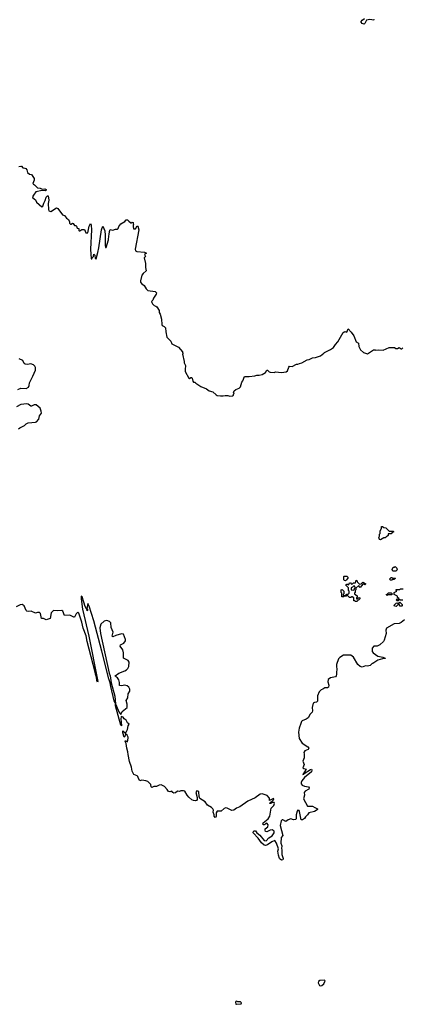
# Model space of a CAD drawing. Extents: x 2240384 to 2404287, y 351326 to 526670.
# Tile 61 of 256: x 2298680 to 2304371, y 400714 to 415372. Entities that reach past the tile are written whole.
import ezdxf

# ---------------------------------------------------------------- set-up
doc = ezdxf.new("R2010")
doc.units = 0

msp = doc.modelspace()

# ---------------------------------------------------------------- linework, layer by layer
at = {"layer": '0CON20XD'}
for points in [[(2303952, 415375), (2303947, 415365), (2303886, 415374), (2303836, 415364), (2303816, 415314), (2303805, 415307), (2303775, 415317), (2303758, 415335), (2303757, 415345), (2303772, 415365), (2303810, 415390)], [(2298665, 413186), (2298695, 413193), (2298705, 413190), (2298726, 413166), (2298755, 413163), (2298772, 413155), (2298787, 413135), (2298795, 413098), (2298824, 413074), (2298856, 413066), (2298896, 413006), (2298897, 412985), (2298876, 412935), (2298884, 412924), (2298900, 412915), (2298945, 412868), (2298985, 412862), (2299015, 412848), (2299055, 412855), (2299074, 412845), (2299075, 412835), (2299065, 412823), (2299015, 412831), (2298922, 412808), (2298885, 412762), (2298872, 412735), (2298875, 412720), (2298915, 412692), (2298932, 412655), (2299008, 412588), (2299025, 412594), (2299040, 412640), (2299061, 412679), (2299075, 412728), (2299095, 412750), (2299105, 412752), (2299112, 412685), (2299103, 412637), (2299106, 412545), (2299115, 412526), (2299145, 412517), (2299225, 412572), (2299245, 412562), (2299317, 412467), (2299346, 412456), (2299377, 412417), (2299406, 412396), (2299420, 412365), (2299422, 412342), (2299435, 412330), (2299445, 412330), (2299465, 412342), (2299475, 412338), (2299495, 412308), (2299515, 412310), (2299527, 412297), (2299535, 412270), (2299560, 412265), (2299560, 412235), (2299565, 412230), (2299575, 412230), (2299603, 412247), (2299645, 412250), (2299665, 412200), (2299695, 412200), (2299714, 412296), (2299735, 412340), (2299744, 412314), (2299747, 412245), (2299733, 411955), (2299745, 411810), (2299755, 411810), (2299760, 411825), (2299780, 411845), (2299785, 411880), (2299796, 411866), (2299800, 411815), (2299815, 411810), (2299844, 411905), (2299855, 411975), (2299898, 412245), (2299915, 412300), (2299945, 412230), (2299953, 412163), (2299952, 412012), (2299955, 411980), (2299965, 411980), (2299999, 412095), (2300004, 412155), (2300012, 412175), (2300015, 412220), (2300025, 412248), (2300065, 412240), (2300105, 412253), (2300136, 412254), (2300147, 412263), (2300156, 412295), (2300185, 412333), (2300243, 412367), (2300265, 412390), (2300285, 412390), (2300301, 412371), (2300335, 412350), (2300345, 412350), (2300355, 412360), (2300370, 412355), (2300370, 412335), (2300380, 412325), (2300370, 412315), (2300366, 412294), (2300375, 412260), (2300402, 412258), (2300425, 412302), (2300436, 412296), (2300450, 412245), (2300396, 411954), (2300403, 411933), (2300422, 411922), (2300535, 411909), (2300568, 411895), (2300538, 411875), (2300550, 411845), (2300532, 411825), (2300552, 411742), (2300552, 411685), (2300562, 411635), (2300515, 411592), (2300499, 411571), (2300478, 411485), (2300478, 411465), (2300492, 411445), (2300533, 411415), (2300561, 411365), (2300585, 411341), (2300695, 411324), (2300713, 411305), (2300710, 411285), (2300670, 411225), (2300660, 411195), (2300640, 411175), (2300643, 411163), (2300655, 411140), (2300680, 411115), (2300707, 411107), (2300720, 411095), (2300752, 411045), (2300752, 411015), (2300767, 410987), (2300788, 410915), (2300794, 410834), (2300801, 410821), (2300830, 410805), (2300847, 410787), (2300852, 410725), (2300870, 410645), (2300928, 410585), (2300943, 410545), (2301042, 410495), (2301100, 410425), (2301100, 410415), (2301110, 410405), (2301100, 410395), (2301128, 410285), (2301128, 410265), (2301146, 410225), (2301139, 410165), (2301141, 410135), (2301194, 410034), (2301205, 410032), (2301225, 410044), (2301233, 410043), (2301246, 410035), (2301253, 409993), (2301265, 409978), (2301287, 409977), (2301301, 409961), (2301375, 409910), (2301457, 409877), (2301498, 409848), (2301555, 409830), (2301600, 409785), (2301615, 409778), (2301665, 409770), (2301705, 409770), (2301735, 409778), (2301775, 409778), (2301805, 409768), (2301845, 409770), (2301858, 409782), (2301860, 409795), (2301870, 409805), (2301860, 409815), (2301870, 409845), (2301893, 409867), (2301945, 409888), (2301962, 409905), (2301983, 409977), (2302000, 409995), (2302025, 410058), (2302095, 410058), (2302175, 410068), (2302205, 410078), (2302242, 410078), (2302285, 410092), (2302335, 410122), (2302355, 410152), (2302365, 410152), (2302389, 410129), (2302405, 410123), (2302465, 410122), (2302485, 410132), (2302575, 410122), (2302645, 410131), (2302664, 410146), (2302682, 410198), (2302695, 410212), (2302735, 410208), (2302795, 410242), (2302815, 410242), (2302844, 410256), (2302875, 410262), (2302954, 410306), (2302986, 410314), (2303035, 410337), (2303079, 410341), (2303154, 410366), (2303202, 410405), (2303215, 410418), (2303305, 410462), (2303346, 410494), (2303375, 410538), (2303414, 410576), (2303490, 410715), (2303515, 410728), (2303545, 410720), (2303565, 410770), (2303612, 410722), (2303650, 410665), (2303685, 410578), (2303718, 410555), (2303726, 410505), (2303747, 410455), (2303796, 410416), (2303855, 410398), (2303945, 410458), (2303966, 410456), (2303975, 410450), (2304015, 410457), (2304085, 410450), (2304175, 410492), (2304255, 410490), (2304275, 410478), (2304302, 410478), (2304325, 410492), (2304353, 410473), (2304365, 410472), (2304380, 410485)], [(2298651, 409869), (2298695, 409888), (2298775, 409880), (2298810, 409900), (2298821, 409925), (2298824, 409965), (2298876, 410064), (2298915, 410155), (2298915, 410192), (2298904, 410215), (2298885, 410233), (2298845, 410248), (2298795, 410238), (2298762, 410242), (2298746, 410255), (2298725, 410298), (2298673, 410323)], [(2298660, 409280), (2298684, 409296), (2298749, 409331), (2298775, 409356), (2298805, 409368), (2298915, 409378), (2298928, 409385), (2298966, 409424), (2298973, 409475), (2299002, 409515), (2299001, 409545), (2298985, 409587), (2298925, 409637), (2298895, 409640), (2298855, 409616), (2298845, 409616), (2298808, 409648), (2298785, 409654), (2298695, 409644), (2298632, 409608)], [(2304045, 407630), (2304032, 407632), (2304020, 407665), (2304030, 407685), (2304030, 407715), (2304040, 407725), (2304040, 407765), (2304060, 407795), (2304062, 407828), (2304078, 407828), (2304095, 407810), (2304128, 407808), (2304175, 407760), (2304235, 407760), (2304240, 407755), (2304238, 407742), (2304222, 407738), (2304205, 407720), (2304162, 407718), (2304160, 407695), (2304138, 407672), (2304125, 407670), (2304115, 407660), (2304095, 407660), (2304045, 407630)], [(2304275, 407160), (2304232, 407162), (2304222, 407185), (2304235, 407220), (2304255, 407220), (2304265, 407230), (2304288, 407208), (2304290, 407195), (2304300, 407185), (2304275, 407160)], [(2303525, 407020), (2303512, 407022), (2303500, 407035), (2303500, 407085), (2303505, 407090), (2303545, 407090), (2303560, 407075), (2303560, 407055), (2303552, 407048), (2303548, 407032), (2303535, 407030), (2303525, 407020)], [(2304215, 407030), (2304195, 407030), (2304180, 407045), (2304205, 407070), (2304215, 407070), (2304225, 407060), (2304265, 407060), (2304270, 407055), (2304245, 407040), (2304225, 407040), (2304215, 407030)], [(2303695, 406710), (2303675, 406710), (2303665, 406720), (2303652, 406722), (2303650, 406765), (2303625, 406780), (2303615, 406780), (2303605, 406770), (2303585, 406770), (2303555, 406800), (2303545, 406800), (2303535, 406790), (2303505, 406790), (2303495, 406780), (2303472, 406782), (2303470, 406835), (2303460, 406845), (2303460, 406885), (2303475, 406890), (2303500, 406865), (2303500, 406825), (2303490, 406815), (2303492, 406802), (2303515, 406800), (2303545, 406820), (2303568, 406822), (2303580, 406835), (2303580, 406865), (2303570, 406875), (2303570, 406915), (2303532, 406952), (2303532, 406958), (2303545, 406970), (2303555, 406970), (2303565, 406960), (2303578, 406962), (2303585, 406990), (2303598, 406988), (2303615, 406970), (2303628, 406972), (2303645, 406990), (2303675, 406990), (2303685, 407030), (2303698, 407018), (2303702, 407002), (2303735, 406970), (2303758, 406972), (2303785, 407000), (2303792, 406992), (2303830, 406975), (2303815, 406960), (2303805, 406970), (2303782, 406968), (2303745, 406920), (2303732, 406922), (2303725, 406950), (2303682, 406908), (2303680, 406885), (2303670, 406875), (2303670, 406845), (2303662, 406838), (2303660, 406825), (2303700, 406795), (2303700, 406775), (2303690, 406765), (2303692, 406752), (2303708, 406752), (2303725, 406770), (2303740, 406765), (2303738, 406752), (2303695, 406710)], [(2303645, 406880), (2303658, 406892), (2303660, 406905), (2303670, 406915), (2303665, 406940), (2303645, 406940), (2303628, 406922), (2303610, 406915), (2303612, 406882), (2303645, 406880)], [(2304405, 406437), (2304355, 406398), (2304325, 406385), (2304251, 406379), (2304136, 406314), (2304124, 406284), (2304129, 406235), (2304101, 406135), (2304090, 406115), (2304035, 406066), (2303995, 406048), (2303950, 406045), (2303923, 406015), (2303923, 405965), (2303937, 405945), (2304007, 405895), (2304080, 405880), (2304118, 405865), (2304115, 405860), (2304075, 405858), (2304005, 405836), (2303935, 405790), (2303925, 405790), (2303895, 405760), (2303855, 405750), (2303825, 405752), (2303775, 405734), (2303745, 405744), (2303708, 405775), (2303645, 405884), (2303605, 405910), (2303495, 405912), (2303441, 405879), (2303422, 405855), (2303394, 405774), (2303391, 405751), (2303398, 405695), (2303392, 405665), (2303394, 405625), (2303387, 405605), (2303375, 405590), (2303304, 405576), (2303269, 405551), (2303263, 405515), (2303277, 405465), (2303272, 405435), (2303256, 405424), (2303220, 405425), (2303187, 405403), (2303165, 405398), (2303135, 405368), (2303108, 405305), (2303110, 405225), (2303095, 405211), (2303065, 405209), (2303044, 405195), (2303029, 405135), (2303036, 405084), (2303029, 405065), (2303001, 405035), (2302971, 404979), (2302943, 404957), (2302880, 404935), (2302871, 404925), (2302862, 404895), (2302836, 404825), (2302827, 404765), (2302835, 404670), (2302882, 404602), (2302967, 404545), (2302980, 404525), (2302972, 404508), (2302922, 404485), (2302908, 404465), (2302912, 404445), (2302909, 404385), (2302893, 404335), (2302910, 404285), (2302892, 404235), (2302905, 404222), (2302942, 404215), (2302890, 404135), (2302905, 404138), (2302912, 404148), (2303005, 404212), (2303020, 404215), (2303023, 404205), (2303022, 404175), (2302915, 404088), (2302878, 404042), (2302867, 404015), (2302866, 403995), (2302883, 403975), (2302915, 403962), (2302975, 403953), (2302988, 403938), (2302983, 403915), (2302927, 403885), (2302910, 403865), (2302914, 403825), (2302900, 403775), (2302963, 403663), (2303035, 403662), (2303068, 403642), (2303108, 403625), (2303112, 403615), (2303105, 403608), (2303064, 403586), (2302981, 403565), (2302963, 403535), (2302930, 403505), (2302915, 403478), (2302885, 403462), (2302865, 403460), (2302843, 403585), (2302835, 403597), (2302817, 403603), (2302805, 403590), (2302793, 403535), (2302790, 403475), (2302782, 403465), (2302755, 403461), (2302715, 403473), (2302675, 403460), (2302637, 403437), (2302595, 403461), (2302585, 403460), (2302569, 403445), (2302554, 403375), (2302596, 403225), (2302571, 403195), (2302564, 403115), (2302581, 403071), (2302574, 403035), (2302581, 403015), (2302580, 402945), (2302601, 402885), (2302595, 402863), (2302572, 402862), (2302553, 402873), (2302545, 402885), (2302529, 402935), (2302522, 402995), (2302528, 403028), (2302500, 403115), (2302475, 403152), (2302429, 403135), (2302365, 403088), (2302335, 403079), (2302315, 403082), (2302276, 403117), (2302227, 403185), (2302151, 403265), (2302151, 403279), (2302164, 403295), (2302187, 403297), (2302205, 403268), (2302251, 403231), (2302315, 403154), (2302345, 403148), (2302388, 403192), (2302435, 403222), (2302465, 403268), (2302465, 403292), (2302435, 403309), (2302406, 403304), (2302355, 403280), (2302337, 403287), (2302330, 403305), (2302333, 403327), (2302373, 403355), (2302376, 403386), (2302355, 403409), (2302342, 403408), (2302325, 403390), (2302315, 403388), (2302305, 403388), (2302297, 403397), (2302300, 403415), (2302375, 403477), (2302403, 403515), (2302420, 403635), (2302458, 403675), (2302470, 403705), (2302465, 403720), (2302435, 403720), (2302415, 403703), (2302402, 403705), (2302404, 403716), (2302428, 403732), (2302455, 403760), (2302460, 403775), (2302455, 403778), (2302395, 403750), (2302398, 403785), (2302363, 403823), (2302285, 403848), (2302255, 403843), (2302180, 403790), (2302074, 403736), (2301953, 403655), (2301905, 403634), (2301865, 403604), (2301835, 403600), (2301765, 403633), (2301745, 403637), (2301723, 403627), (2301675, 403587), (2301615, 403588), (2301604, 403565), (2301601, 403515), (2301595, 403500), (2301585, 403496), (2301573, 403513), (2301574, 403535), (2301560, 403575), (2301562, 403605), (2301553, 403625), (2301535, 403644), (2301471, 403681), (2301437, 403727), (2301360, 403780), (2301349, 403809), (2301342, 403875), (2301335, 403889), (2301315, 403892), (2301298, 403865), (2301320, 403795), (2301319, 403761), (2301310, 403750), (2301294, 403744), (2301265, 403747), (2301240, 403760), (2301196, 403796), (2301169, 403825), (2301135, 403888), (2301115, 403892), (2301075, 403890), (2301055, 403882), (2301025, 403887), (2300995, 403862), (2300975, 403858), (2300960, 403865), (2300945, 403888), (2300912, 403878), (2300895, 403880), (2300874, 403914), (2300836, 403955), (2300785, 403980), (2300755, 403978), (2300715, 403958), (2300674, 403956), (2300643, 403943), (2300634, 403954), (2300628, 403988), (2300585, 404029), (2300555, 404043), (2300495, 404051), (2300465, 404043), (2300446, 404075), (2300439, 404105), (2300425, 404117), (2300378, 404135), (2300355, 404185), (2300343, 404243), (2300315, 404327), (2300291, 404435), (2300289, 404475), (2300271, 404525), (2300262, 404595), (2300251, 404625), (2300255, 404640), (2300285, 404620), (2300294, 404675), (2300291, 404691), (2300279, 404719), (2300255, 404740), (2300245, 404702), (2300235, 404690), (2300214, 404754), (2300215, 404787), (2300255, 404750), (2300266, 404764), (2300284, 404806), (2300292, 404858), (2300307, 404885), (2300284, 404904), (2300262, 404942), (2300234, 404965), (2300219, 404989), (2300195, 405000), (2300188, 404992), (2300186, 404964), (2300196, 404864), (2300195, 404860), (2300185, 404868), (2300105, 405158), (2300103, 405203), (2300095, 405207), (2300085, 405231), (2300035, 405447), (2300028, 405498), (2300005, 405558), (2299901, 405969), (2299785, 406423), (2299715, 406642), (2299695, 406680), (2299680, 406605), (2299688, 406595), (2299690, 406575), (2299685, 406570), (2299680, 406600), (2299675, 406600), (2299656, 406635), (2299608, 406778), (2299595, 406790), (2299592, 406748), (2299615, 406598), (2299706, 406196), (2299839, 405545), (2299841, 405519), (2299835, 405508), (2299825, 405535), (2299822, 405582), (2299805, 405628), (2299801, 405661), (2299685, 406116), (2299671, 406201), (2299624, 406314), (2299603, 406405), (2299560, 406535), (2299545, 406551), (2299518, 406525), (2299495, 406479), (2299485, 406479), (2299425, 406508), (2299345, 406502), (2299322, 406565), (2299309, 406579), (2299235, 406574), (2299185, 406579), (2299146, 406544), (2299135, 406458), (2299075, 406438), (2299036, 406456), (2299005, 406457), (2298991, 406531), (2298976, 406546), (2298945, 406545), (2298915, 406535), (2298848, 406568), (2298805, 406561), (2298785, 406565), (2298775, 406576), (2298746, 406646), (2298715, 406667), (2298685, 406662), (2298625, 406631)], [(2304145, 406800), (2304130, 406815), (2304148, 406822), (2304165, 406840), (2304205, 406840), (2304220, 406825), (2304215, 406810), (2304155, 406810), (2304145, 406800)], [(2304315, 406720), (2304295, 406720), (2304280, 406735), (2304295, 406750), (2304305, 406740), (2304320, 406740), (2304320, 406755), (2304302, 406772), (2304298, 406788), (2304250, 406815), (2304250, 406845), (2304290, 406865), (2304280, 406875), (2304282, 406888), (2304335, 406890), (2304345, 406900), (2304385, 406900)], [(2304282, 406638), (2304253, 406643), (2304250, 406655), (2304282, 406688), (2304295, 406690), (2304305, 406680), (2304320, 406680), (2304322, 406698), (2304335, 406700), (2304368, 406668), (2304370, 406645), (2304365, 406640), (2304335, 406640), (2304325, 406680), (2304320, 406680), (2304318, 406662), (2304302, 406658), (2304282, 406638)], [(2304378, 406732), (2304345, 406730), (2304335, 406740), (2304320, 406740), (2304315, 406720)], [(2300185, 405030), (2300203, 405075), (2300279, 405135), (2300280, 405180), (2300266, 405235), (2300289, 405275), (2300294, 405335), (2300316, 405375), (2300316, 405405), (2300304, 405435), (2300276, 405456), (2300245, 405463), (2300195, 405456), (2300165, 405461), (2300164, 405505), (2300154, 405545), (2300135, 405572), (2300103, 405595), (2300100, 405605), (2300154, 405645), (2300242, 405678), (2300269, 405695), (2300287, 405715), (2300302, 405745), (2300309, 405805), (2300295, 405833), (2300225, 405868), (2300222, 405945), (2300212, 405992), (2300174, 406045), (2300181, 406065), (2300228, 406092), (2300256, 406125), (2300254, 406145), (2300222, 406222), (2300195, 406231), (2300108, 406205), (2300065, 406183), (2300054, 406195), (2300060, 406215), (2300070, 406255), (2300041, 406325), (2300036, 406395), (2300015, 406415), (2299975, 406429), (2299935, 406419), (2299885, 406375), (2299873, 406317), (2299883, 406233), (2300012, 405645), (2300028, 405605), (2300039, 405499), (2300095, 405303), (2300107, 405187), (2300146, 405094), (2300155, 405068), (2300185, 405030)], [(2303155, 400989), (2303175, 400992), (2303205, 401021), (2303221, 401055), (2303222, 401065), (2303214, 401074), (2303145, 401067), (2303124, 401055), (2303120, 401035), (2303141, 400995), (2303155, 400989)], [(2301905, 400714), (2301975, 400722), (2301980, 400735), (2301965, 400751), (2301925, 400751), (2301905, 400762), (2301895, 400758), (2301892, 400745), (2301895, 400718), (2301905, 400714)]]:
    msp.add_lwpolyline(points, dxfattribs=at)

doc.saveas('drawing.dxf')
